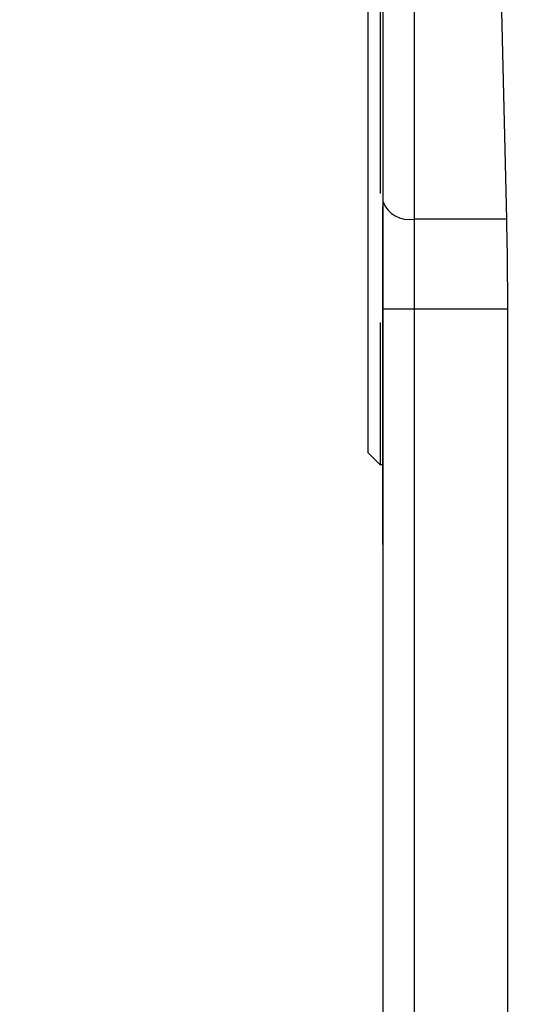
# Model space of a CAD drawing. Header units: inches. Extents: x 144.9 to 238.4, y 214.8 to 247.7.
# Tile 163 of 256: x 183.1695 to 183.2089, y 224.8081 to 224.8856. Entities that reach past the tile are written whole.
import ezdxf

# ---------------------------------------------------------------- set-up
doc = ezdxf.new("R2010")
doc.units = ezdxf.units.IN
doc.header["$LTSCALE"] = 0.25
doc.header["$MEASUREMENT"] = 0
doc.layers.add('ANNOTATIONS', color=1, linetype='Continuous')
doc.layers.add('MOTOR RH', color=7, linetype='Continuous')
doc.styles.add('ARIAL', font='arial.ttf', dxfattribs={"height": 0.09375})
doc.dimstyles.new('STANDARD$0', dxfattribs={"dimtxt": 0.09375, "dimasz": 0.09375, "dimexe": 0.03125, "dimexo": 0.046875, "dimgap": 0.09, "dimtad": 0, "dimtih": 1, "dimtoh": 1, "dimdec": 4, "dimzin": 0, "dimdsep": 46, "dimtxsty": 'ARIAL', "dimcen": 0.09, "dimadec": 0, "dimazin": 0, "dimtfac": 1, "dimtdec": 4, "dimtofl": 0, "dimtmove": 0, "dimatfit": 1, "dimfxl": 1, "dimtolj": 1, "dimtzin": 0, "dimarcsym": 0})

# ---------------------------------------------------------------- blocks, each defined once
blk = doc.blocks.new('*D49')
at = {"layer": 'ANNOTATIONS', "color": 0, "lineweight": -2, "transparency": 16777216}
for p, q in [((182.6900893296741, 223.8493624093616), (182.6900893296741, 225.9990556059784)), ((183.8307143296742, 224.9900478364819), (183.8307143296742, 225.9990556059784)), ((182.7838393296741, 225.9678056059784), (182.9752918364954, 225.9678056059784)), ((183.7369643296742, 225.9678056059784), (183.5455118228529, 225.9678056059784))]:
    blk.add_line(p, q, dxfattribs=at)
at = {"layer": 'ANNOTATIONS', "color": 0, "transparency": 16777216}
for points in [[(182.7838393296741, 225.9834306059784), (182.7838393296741, 225.9521806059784), (182.6900893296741, 225.9678056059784)], [(183.7369643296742, 225.9834306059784), (183.7369643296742, 225.9521806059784), (183.8307143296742, 225.9678056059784)]]:
    blk.add_solid(points, dxfattribs=at)
at = {"layer": 'defpoints', "color": 0, "transparency": 16777216}
for p in [(182.6900893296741, 225.9678056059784), (183.8307143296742, 224.9431728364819), (182.6900893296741, 223.8024874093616)]:
    blk.add_point(p, dxfattribs=at)
at = {"layer": 'ANNOTATIONS', "color": 0, "transparency": 16777216, "insert": (183.2604018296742, 225.9678056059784), "char_height": 0.09375, "attachment_point": 5, "style": 'ARIAL'}
blk.add_mtext('\\A1;18 5/8"', dxfattribs=at)
blk = doc.blocks.new('*D51')
at = {"layer": 'ANNOTATIONS', "color": 0, "lineweight": -2, "transparency": 16777216}
for p, q in [((182.6900893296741, 223.8493624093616), (182.6900893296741, 226.3654182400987)), ((184.1636564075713, 225.1127240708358), (184.1636564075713, 226.3654182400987)), ((182.7838393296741, 226.3341682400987), (183.2225311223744, 226.3341682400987)), ((184.0699064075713, 226.3341682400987), (183.631214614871, 226.3341682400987))]:
    blk.add_line(p, q, dxfattribs=at)
at = {"layer": 'ANNOTATIONS', "color": 0, "transparency": 16777216}
for points in [[(182.7838393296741, 226.3497932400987), (182.7838393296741, 226.3185432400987), (182.6900893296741, 226.3341682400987)], [(184.0699064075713, 226.3497932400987), (184.0699064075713, 226.3185432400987), (184.1636564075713, 226.3341682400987)]]:
    blk.add_solid(points, dxfattribs=at)
at = {"layer": 'defpoints', "color": 0, "transparency": 16777216}
for p in [(182.6900893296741, 226.3341682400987), (184.1636564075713, 225.0658490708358), (182.6900893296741, 223.8024874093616)]:
    blk.add_point(p, dxfattribs=at)
at = {"layer": 'ANNOTATIONS', "color": 0, "transparency": 16777216, "insert": (183.4268728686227, 226.3341682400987), "char_height": 0.09375, "attachment_point": 5, "style": 'ARIAL'}
blk.add_mtext('\\A1;24""', dxfattribs=at)

msp = doc.modelspace()

# ---------------------------------------------------------------- linework, layer by layer
at = {"layer": 'MOTOR RH'}
for p, q in [((183.2005777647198, 225.2836161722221), (183.2005777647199, 224.6938563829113)), ((183.196936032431, 225.120230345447), (183.196936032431, 224.8515295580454)), ((183.1981171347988, 224.8898927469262), (183.1981171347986, 224.8713124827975)), ((183.1979202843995, 224.8887491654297), (183.1979202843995, 224.8719247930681)), ((183.2078819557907, 224.8699011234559), (183.207427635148, 224.8884813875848)), ((183.2078819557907, 224.8699011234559), (183.2005777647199, 224.8699011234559)), ((183.1981171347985, 224.8628443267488), (183.2079596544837, 224.8628443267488)), ((183.1981171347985, 224.8628443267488), (183.1981171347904, 224.6906043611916)), ((183.2079596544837, 224.701676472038), (183.2079596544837, 224.8628443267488)), ((183.1979202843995, 224.861759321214), (183.1979202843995, 224.8505453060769)), ((183.1979202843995, 224.8505453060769), (183.196936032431, 224.8515295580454)), ((183.1981171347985, 224.8505453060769), (183.1979202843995, 224.8505453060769))]:
    msp.add_line(p, q, dxfattribs=at)
msp.add_arc((183.2001649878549, 224.8720321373), 0.002170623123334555, 199.3624449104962, 280.9624221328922, dxfattribs=at)
msp.add_open_spline([(183.1981171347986, 224.8713124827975), (183.1981171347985, 224.8700038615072), (183.1981171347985, 224.8673866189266), (183.1981171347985, 224.8643584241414), (183.1981171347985, 224.8628443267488)], degree=3, dxfattribs=at)
for points, knots in [([(183.1981171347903, 224.8443733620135), (183.1981171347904, 224.8443405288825), (183.1981171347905, 224.8441103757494), (183.1981171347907, 224.8451308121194), (183.1981171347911, 224.84756773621), (183.1981171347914, 224.851757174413), (183.1981171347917, 224.8576211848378), (183.198117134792, 224.863991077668), (183.1981171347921, 224.8689657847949), (183.1981171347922, 224.8708818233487)], [0, 0, 0, 0, 0.02751606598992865, 0.1928816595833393, 0.3616721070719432, 0.5336540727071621, 0.710370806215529, 0.8884475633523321, 1, 1, 1, 1]), ([(183.2079596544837, 224.8628443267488), (183.2079561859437, 224.8641061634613), (183.2079492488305, 224.866629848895), (183.2079043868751, 224.8688106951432), (183.2078819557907, 224.8699011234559)], [0, 0, 0, 0, 0.4999976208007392, 1, 1, 1, 1]), ([(183.1981171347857, 224.8505768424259), (183.1981171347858, 224.8477370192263), (183.1981171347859, 224.8373270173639), (183.1981171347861, 224.8281346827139), (183.1981171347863, 224.8214499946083)], [0, 0, 0, 0, 0.2727975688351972, 0.9999999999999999, 0.9999999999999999, 0.9999999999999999, 0.9999999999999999]), ([(183.1981171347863, 224.8214499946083), (183.1981171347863, 224.821007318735), (183.1981171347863, 224.8201235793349), (183.1981171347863, 224.8194389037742), (183.1981171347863, 224.8193319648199), (183.1981171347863, 224.8193111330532)], [0, 0, 0, 0, 0.4469463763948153, 0.8922648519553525, 0.9999999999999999, 0.9999999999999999, 0.9999999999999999, 0.9999999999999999])]:
    msp.add_open_spline(points, degree=3, knots=knots, dxfattribs=at)

# ---------------------------------------------------------------- dimensions: what is measured, and where the dimension line sits
at = {"layer": 'ANNOTATIONS'}
for base, p1, text, picture, middle in [((182.6900893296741, 226.3341682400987), (184.1636564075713, 225.0658490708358), '24""', '*D51', (183.4268728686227, 226.3341682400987)), ((182.6900893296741, 225.9678056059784), (183.8307143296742, 224.9431728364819), '18 5/8"', '*D49', (183.2604018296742, 225.9678056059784))]:
    dim = msp.add_linear_dim(base=base, p1=p1, p2=(182.6900893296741, 223.8024874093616), text=text, dimstyle='STANDARD$0', dxfattribs=at)
    dim.commit()
    dim.dimension.update_dxf_attribs({"geometry": picture, "text_midpoint": middle, "dimtype": 160})

doc.saveas('drawing.dxf')
